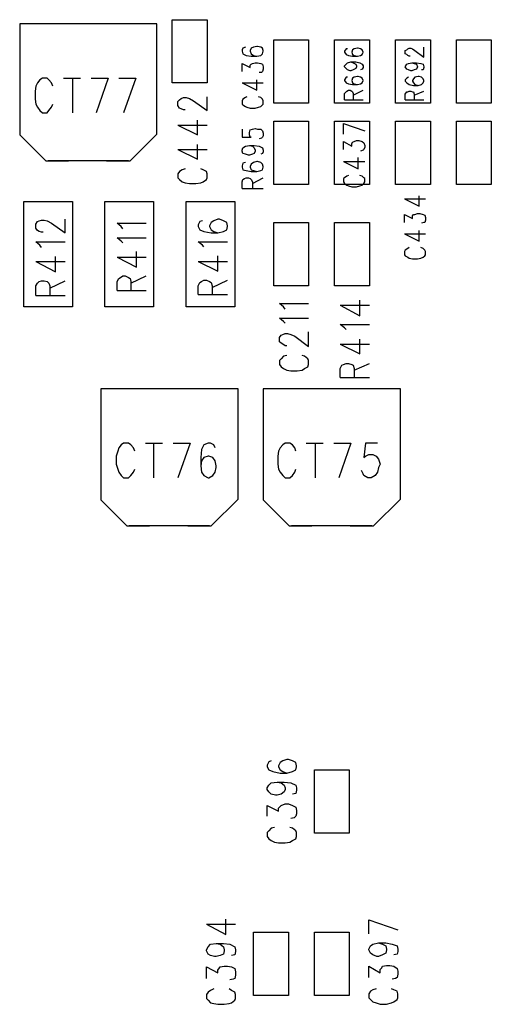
# Model space of a CAD drawing. Extents: x 11.9 to 28.1, y 10.8 to 21.2.
# Tile 31 of 44: x 18.987 to 19.568, y 16.445 to 17.659. Entities that reach past the tile are written whole.
import ezdxf

# ---------------------------------------------------------------- set-up
doc = ezdxf.new("R2010")
doc.units = 0
doc.header["$MEASUREMENT"] = 0
doc.layers.add('LAYNR1', color=2, linetype='Continuous')

msp = doc.modelspace()

# ---------------------------------------------------------------- linework, layer by layer
at = {"layer": 'LAYNR1'}
for points in [[(19.051, 17.654), (18.987, 17.654)], [(18.987, 17.654), (18.987, 17.517)], [(19.156, 17.654), (18.99, 17.654)], [(19.156, 17.654), (19.095, 17.654)], [(19.156, 17.518), (19.156, 17.654)], [(19.175, 17.581), (19.175, 17.659)], [(19.175, 17.659), (19.218, 17.659)], [(19.218, 17.659), (19.218, 17.581)], [(19.3, 17.556), (19.3, 17.634)], [(19.3, 17.634), (19.343, 17.634)], [(19.343, 17.634), (19.343, 17.556)], [(19.375, 17.556), (19.375, 17.634)], [(19.375, 17.634), (19.418, 17.634)], [(19.418, 17.634), (19.418, 17.556)], [(19.45, 17.556), (19.45, 17.634)], [(19.45, 17.634), (19.493, 17.634)], [(19.493, 17.634), (19.493, 17.556)], [(19.525, 17.556), (19.525, 17.634)], [(19.525, 17.634), (19.568, 17.634)], [(19.568, 17.634), (19.568, 17.556)], [(19.262, 17.624), (19.261, 17.622)], [(19.261, 17.622), (19.261, 17.62)], [(19.261, 17.62), (19.262, 17.617)], [(19.265, 17.625), (19.262, 17.624)], [(19.262, 17.617), (19.266, 17.615)], [(19.272, 17.624), (19.271, 17.621)], [(19.271, 17.621), (19.271, 17.62)], [(19.271, 17.62), (19.272, 17.617)], [(19.275, 17.625), (19.272, 17.624)], [(19.272, 17.617), (19.275, 17.615)], [(19.279, 17.626), (19.275, 17.625)], [(19.28, 17.626), (19.279, 17.626)], [(19.284, 17.625), (19.28, 17.626)], [(19.286, 17.624), (19.284, 17.625)], [(19.284, 17.615), (19.286, 17.617)], [(19.287, 17.621), (19.286, 17.624)], [(19.286, 17.617), (19.287, 17.62)], [(19.287, 17.62), (19.287, 17.621)], [(19.387, 17.62), (19.387, 17.619), (19.389, 17.616), (19.392, 17.615), (19.397, 17.614), (19.403, 17.614), (19.407, 17.615), (19.409, 17.616), (19.41, 17.619), (19.41, 17.619), (19.409, 17.622), (19.407, 17.623), (19.404, 17.624), (19.403, 17.624), (19.399, 17.623), (19.397, 17.622), (19.396, 17.619), (19.396, 17.619), (19.397, 17.616), (19.399, 17.615), (19.403, 17.614)], [(19.391, 17.623), (19.389, 17.623), (19.387, 17.62)], [(19.468, 17.614), (19.467, 17.614), (19.465, 17.615), (19.464, 17.616), (19.462, 17.617), (19.462, 17.621), (19.464, 17.622), (19.465, 17.623), (19.467, 17.624), (19.469, 17.624), (19.471, 17.623), (19.474, 17.621), (19.485, 17.613), (19.485, 17.625)], [(19.261, 17.595), (19.261, 17.605)], [(19.261, 17.605), (19.271, 17.6)], [(19.266, 17.615), (19.272, 17.614)], [(19.271, 17.603), (19.272, 17.604)], [(19.271, 17.6), (19.271, 17.603)], [(19.272, 17.614), (19.279, 17.614)], [(19.272, 17.604), (19.274, 17.605)], [(19.274, 17.605), (19.277, 17.606)], [(19.275, 17.615), (19.279, 17.614)], [(19.277, 17.606), (19.28, 17.606)], [(19.279, 17.614), (19.284, 17.615)], [(19.28, 17.606), (19.284, 17.605)], [(19.284, 17.605), (19.286, 17.604)], [(19.286, 17.604), (19.287, 17.601)], [(19.395, 17.607), (19.398, 17.606), (19.401, 17.604), (19.402, 17.602), (19.402, 17.601), (19.401, 17.599), (19.398, 17.597), (19.395, 17.596), (19.394, 17.596), (19.391, 17.597), (19.389, 17.599), (19.387, 17.601), (19.387, 17.602), (19.389, 17.604), (19.391, 17.606), (19.395, 17.607), (19.401, 17.607), (19.406, 17.606), (19.409, 17.604), (19.41, 17.602), (19.41, 17.6), (19.409, 17.598), (19.407, 17.597)], [(19.47, 17.606), (19.473, 17.605), (19.476, 17.604), (19.477, 17.601), (19.477, 17.601), (19.476, 17.598), (19.473, 17.597), (19.47, 17.596), (19.469, 17.596), (19.466, 17.597), (19.464, 17.598), (19.462, 17.601), (19.462, 17.601), (19.464, 17.604), (19.466, 17.605), (19.47, 17.606), (19.476, 17.606), (19.481, 17.605), (19.484, 17.604), (19.485, 17.601), (19.485, 17.6), (19.484, 17.597), (19.482, 17.597)], [(19.285, 17.594), (19.282, 17.594)], [(19.286, 17.595), (19.285, 17.594)], [(19.287, 17.598), (19.286, 17.595)], [(19.287, 17.601), (19.287, 17.598)], [(19.028, 17.577), (19.026, 17.581), (19.023, 17.585), (19.021, 17.587), (19.015, 17.587), (19.012, 17.585), (19.009, 17.581), (19.007, 17.577), (19.006, 17.571), (19.006, 17.561), (19.007, 17.555), (19.009, 17.551), (19.012, 17.547), (19.015, 17.544), (19.021, 17.544), (19.023, 17.547), (19.026, 17.551), (19.028, 17.555)], [(19.041, 17.587), (19.062, 17.587)], [(19.052, 17.587), (19.052, 17.544)], [(19.075, 17.587), (19.096, 17.587)], [(19.096, 17.587), (19.081, 17.544)], [(19.109, 17.587), (19.13, 17.587)], [(19.13, 17.587), (19.115, 17.544)], [(19.218, 17.581), (19.175, 17.581)], [(19.261, 17.581), (19.279, 17.572)], [(19.261, 17.581), (19.287, 17.581)], [(19.279, 17.572), (19.279, 17.585)], [(19.387, 17.585), (19.387, 17.584), (19.389, 17.581), (19.392, 17.58), (19.397, 17.579), (19.403, 17.579), (19.407, 17.58), (19.409, 17.581), (19.41, 17.584), (19.41, 17.584), (19.409, 17.587), (19.407, 17.588), (19.404, 17.589), (19.403, 17.589), (19.399, 17.588), (19.397, 17.587), (19.396, 17.584), (19.396, 17.584), (19.397, 17.581), (19.399, 17.58), (19.403, 17.579)], [(19.391, 17.588), (19.389, 17.588), (19.387, 17.585)], [(19.466, 17.588), (19.464, 17.587), (19.462, 17.585), (19.462, 17.583), (19.464, 17.581), (19.467, 17.579), (19.472, 17.578), (19.478, 17.578), (19.482, 17.579), (19.484, 17.581), (19.485, 17.583), (19.485, 17.584), (19.484, 17.586), (19.482, 17.588), (19.479, 17.589), (19.478, 17.589), (19.474, 17.588), (19.472, 17.586), (19.471, 17.584), (19.471, 17.583), (19.472, 17.581), (19.474, 17.579), (19.478, 17.578)], [(19.387, 17.568), (19.389, 17.57), (19.39, 17.571), (19.392, 17.572), (19.394, 17.572), (19.396, 17.571), (19.397, 17.57), (19.398, 17.568)], [(19.387, 17.56), (19.387, 17.568)], [(19.398, 17.566), (19.41, 17.572)], [(19.398, 17.568), (19.398, 17.56)], [(19.462, 17.56), (19.462, 17.567), (19.464, 17.57), (19.465, 17.57), (19.467, 17.571), (19.469, 17.571), (19.471, 17.57), (19.472, 17.57), (19.473, 17.567), (19.473, 17.56)], [(19.473, 17.566), (19.485, 17.571)], [(19.182, 17.558), (19.184, 17.56)], [(19.182, 17.553), (19.182, 17.558)], [(19.184, 17.56), (19.186, 17.562)], [(19.186, 17.562), (19.189, 17.563)], [(19.189, 17.563), (19.192, 17.563)], [(19.192, 17.563), (19.196, 17.562)], [(19.196, 17.562), (19.201, 17.559)], [(19.201, 17.559), (19.218, 17.547)], [(19.218, 17.547), (19.218, 17.564)], [(19.262, 17.561), (19.261, 17.559)], [(19.261, 17.559), (19.261, 17.555)], [(19.261, 17.555), (19.262, 17.554)], [(19.265, 17.563), (19.262, 17.561)], [(19.267, 17.564), (19.265, 17.563)], [(19.284, 17.563), (19.281, 17.564)], [(19.286, 17.561), (19.284, 17.563)], [(19.287, 17.559), (19.286, 17.561)], [(19.286, 17.554), (19.287, 17.555)], [(19.287, 17.555), (19.287, 17.559)], [(19.343, 17.556), (19.3, 17.556)], [(19.418, 17.556), (19.375, 17.556)], [(19.387, 17.56), (19.41, 17.56)], [(19.493, 17.556), (19.45, 17.556)], [(19.462, 17.56), (19.485, 17.56)], [(19.568, 17.556), (19.525, 17.556)], [(19.184, 17.55), (19.182, 17.553)], [(19.186, 17.549), (19.184, 17.55)], [(19.189, 17.548), (19.186, 17.549)], [(19.191, 17.548), (19.189, 17.548)], [(19.262, 17.554), (19.265, 17.552)], [(19.265, 17.552), (19.267, 17.551)], [(19.267, 17.551), (19.271, 17.55)], [(19.271, 17.55), (19.277, 17.55)], [(19.277, 17.55), (19.281, 17.551)], [(19.281, 17.551), (19.284, 17.552)], [(19.284, 17.552), (19.286, 17.554)], [(19.206, 17.517), (19.206, 17.535)], [(19.3, 17.456), (19.3, 17.534)], [(19.3, 17.534), (19.343, 17.534)], [(19.343, 17.534), (19.343, 17.456)], [(19.375, 17.456), (19.375, 17.534)], [(19.375, 17.534), (19.418, 17.534)], [(19.386, 17.531), (19.412, 17.522)], [(19.386, 17.518), (19.386, 17.531)], [(19.418, 17.534), (19.418, 17.456)], [(19.45, 17.456), (19.45, 17.534)], [(19.45, 17.534), (19.493, 17.534)], [(19.493, 17.534), (19.493, 17.456)], [(19.525, 17.456), (19.525, 17.534)], [(19.525, 17.534), (19.568, 17.534)], [(19.568, 17.534), (19.568, 17.456)], [(19.182, 17.529), (19.206, 17.517)], [(19.182, 17.529), (19.218, 17.529)], [(19.261, 17.524), (19.261, 17.514)], [(19.27, 17.52), (19.271, 17.523)], [(19.27, 17.517), (19.27, 17.52)], [(19.271, 17.523), (19.274, 17.524)], [(19.274, 17.524), (19.277, 17.525)], [(19.277, 17.525), (19.28, 17.524)], [(19.28, 17.524), (19.284, 17.524)], [(19.284, 17.524), (19.286, 17.522)], [(19.286, 17.522), (19.287, 17.519)], [(19.287, 17.519), (19.287, 17.516)], [(18.987, 17.517), (19.019, 17.485)], [(19.123, 17.485), (19.156, 17.518)], [(19.261, 17.514), (19.272, 17.514)], [(19.271, 17.514), (19.27, 17.517)], [(19.272, 17.514), (19.271, 17.514)], [(19.285, 17.513), (19.282, 17.512)], [(19.286, 17.514), (19.285, 17.513)], [(19.287, 17.516), (19.286, 17.514)], [(19.386, 17.499), (19.386, 17.509)], [(19.386, 17.509), (19.396, 17.503)], [(19.396, 17.506), (19.397, 17.508)], [(19.396, 17.503), (19.396, 17.506)], [(19.397, 17.508), (19.399, 17.509)], [(19.399, 17.509), (19.402, 17.51)], [(19.402, 17.51), (19.405, 17.51)], [(19.405, 17.51), (19.409, 17.509)], [(19.409, 17.509), (19.411, 17.507)], [(19.411, 17.507), (19.412, 17.504)], [(19.182, 17.499), (19.206, 17.487)], [(19.182, 17.499), (19.218, 17.499)], [(19.206, 17.487), (19.206, 17.505)], [(19.261, 17.498), (19.262, 17.501)], [(19.261, 17.497), (19.261, 17.498)], [(19.262, 17.494), (19.261, 17.497)], [(19.262, 17.501), (19.265, 17.503)], [(19.265, 17.493), (19.262, 17.494)], [(19.265, 17.503), (19.27, 17.504)], [(19.27, 17.504), (19.274, 17.503)], [(19.27, 17.504), (19.276, 17.504)], [(19.274, 17.503), (19.276, 17.501)], [(19.276, 17.494), (19.274, 17.493)], [(19.276, 17.504), (19.282, 17.503)], [(19.276, 17.501), (19.277, 17.498)], [(19.277, 17.497), (19.276, 17.494)], [(19.277, 17.498), (19.277, 17.497)], [(19.282, 17.503), (19.286, 17.501)], [(19.286, 17.494), (19.284, 17.493)], [(19.286, 17.501), (19.287, 17.498)], [(19.287, 17.496), (19.286, 17.494)], [(19.287, 17.498), (19.287, 17.496)], [(19.41, 17.498), (19.407, 17.497)], [(19.411, 17.499), (19.41, 17.498)], [(19.412, 17.502), (19.411, 17.499)], [(19.412, 17.504), (19.412, 17.502)], [(19.019, 17.485), (19.047, 17.485)], [(19.121, 17.485), (19.022, 17.485)], [(19.094, 17.485), (19.123, 17.485)], [(19.262, 17.482), (19.261, 17.479)], [(19.265, 17.483), (19.262, 17.482)], [(19.269, 17.492), (19.265, 17.493)], [(19.27, 17.492), (19.269, 17.492)], [(19.274, 17.493), (19.27, 17.492)], [(19.275, 17.483), (19.272, 17.481)], [(19.279, 17.484), (19.275, 17.483)], [(19.28, 17.484), (19.279, 17.484)], [(19.284, 17.483), (19.28, 17.484)], [(19.286, 17.481), (19.284, 17.483)], [(19.386, 17.484), (19.404, 17.475)], [(19.386, 17.484), (19.412, 17.484)], [(19.404, 17.475), (19.404, 17.489)], [(19.184, 17.472), (19.182, 17.469)], [(19.187, 17.474), (19.184, 17.472)], [(19.191, 17.475), (19.187, 17.474)], [(19.213, 17.474), (19.21, 17.475)], [(19.217, 17.472), (19.213, 17.474)], [(19.218, 17.469), (19.217, 17.472)], [(19.261, 17.479), (19.261, 17.477)], [(19.261, 17.477), (19.262, 17.474)], [(19.262, 17.474), (19.266, 17.473)], [(19.266, 17.473), (19.272, 17.472)], [(19.272, 17.481), (19.271, 17.478)], [(19.271, 17.478), (19.271, 17.477)], [(19.271, 17.477), (19.272, 17.474)], [(19.272, 17.474), (19.275, 17.473)], [(19.272, 17.472), (19.279, 17.472)], [(19.275, 17.473), (19.279, 17.472)], [(19.279, 17.472), (19.284, 17.473)], [(19.284, 17.473), (19.286, 17.474)], [(19.287, 17.478), (19.286, 17.481)], [(19.286, 17.474), (19.287, 17.477)], [(19.287, 17.477), (19.287, 17.478)], [(19.182, 17.469), (19.182, 17.464)], [(19.182, 17.464), (19.184, 17.462)], [(19.184, 17.462), (19.187, 17.459)], [(19.187, 17.459), (19.191, 17.458)], [(19.191, 17.458), (19.196, 17.457)], [(19.204, 17.457), (19.21, 17.458)], [(19.21, 17.458), (19.213, 17.459)], [(19.213, 17.459), (19.217, 17.462)], [(19.217, 17.462), (19.218, 17.464)], [(19.218, 17.464), (19.218, 17.469)], [(19.261, 17.459), (19.262, 17.462)], [(19.261, 17.451), (19.261, 17.459)], [(19.262, 17.462), (19.264, 17.463)], [(19.264, 17.463), (19.266, 17.464)], [(19.266, 17.464), (19.269, 17.464)], [(19.269, 17.464), (19.271, 17.463)], [(19.271, 17.463), (19.272, 17.462)], [(19.272, 17.462), (19.274, 17.459)], [(19.274, 17.457), (19.287, 17.464)], [(19.274, 17.459), (19.274, 17.451)], [(19.387, 17.464), (19.386, 17.463)], [(19.386, 17.463), (19.386, 17.459)], [(19.386, 17.459), (19.387, 17.457)], [(19.39, 17.466), (19.387, 17.464)], [(19.392, 17.467), (19.39, 17.466)], [(19.409, 17.466), (19.406, 17.467)], [(19.411, 17.464), (19.409, 17.466)], [(19.412, 17.463), (19.411, 17.464)], [(19.411, 17.457), (19.412, 17.459)], [(19.412, 17.459), (19.412, 17.463)], [(19.196, 17.457), (19.204, 17.457)], [(19.261, 17.451), (19.287, 17.451)], [(19.343, 17.456), (19.3, 17.456)], [(19.418, 17.456), (19.375, 17.456)], [(19.387, 17.457), (19.39, 17.455)], [(19.39, 17.455), (19.392, 17.454)], [(19.392, 17.454), (19.396, 17.453)], [(19.396, 17.453), (19.402, 17.453)], [(19.402, 17.453), (19.406, 17.454)], [(19.406, 17.454), (19.409, 17.455)], [(19.409, 17.455), (19.411, 17.457)], [(19.493, 17.456), (19.45, 17.456)], [(19.568, 17.456), (19.525, 17.456)], [(18.992, 17.305), (18.992, 17.435)], [(18.992, 17.435), (19.052, 17.435)], [(19.052, 17.435), (19.052, 17.305)], [(19.092, 17.305), (19.092, 17.435)], [(19.092, 17.435), (19.152, 17.435)], [(19.152, 17.435), (19.152, 17.305)], [(19.192, 17.305), (19.192, 17.435)], [(19.192, 17.435), (19.252, 17.435)], [(19.252, 17.435), (19.252, 17.305)], [(19.461, 17.438), (19.479, 17.429)], [(19.461, 17.438), (19.487, 17.438)], [(19.479, 17.429), (19.479, 17.442)], [(19.016, 17.397), (19.014, 17.397), (19.011, 17.398), (19.009, 17.399), (19.007, 17.402), (19.007, 17.407), (19.009, 17.41), (19.011, 17.411), (19.014, 17.412), (19.017, 17.412), (19.021, 17.411), (19.026, 17.408), (19.043, 17.396), (19.043, 17.413)], [(19.209, 17.41), (19.207, 17.406)], [(19.212, 17.411), (19.209, 17.41)], [(19.223, 17.409), (19.221, 17.405)], [(19.226, 17.411), (19.223, 17.409)], [(19.231, 17.413), (19.226, 17.411)], [(19.233, 17.413), (19.231, 17.413)], [(19.238, 17.411), (19.233, 17.413)], [(19.242, 17.409), (19.238, 17.411)], [(19.243, 17.405), (19.242, 17.409)], [(19.3, 17.331), (19.3, 17.409)], [(19.3, 17.409), (19.343, 17.409)], [(19.343, 17.409), (19.343, 17.331)], [(19.375, 17.331), (19.375, 17.409)], [(19.375, 17.409), (19.418, 17.409)], [(19.418, 17.409), (19.418, 17.331)], [(19.461, 17.409), (19.461, 17.419)], [(19.461, 17.419), (19.471, 17.414)], [(19.471, 17.417), (19.472, 17.419)], [(19.471, 17.414), (19.471, 17.417)], [(19.472, 17.419), (19.474, 17.419)], [(19.474, 17.419), (19.477, 17.42)], [(19.477, 17.42), (19.48, 17.42)], [(19.48, 17.42), (19.484, 17.419)], [(19.485, 17.409), (19.482, 17.408)], [(19.484, 17.419), (19.486, 17.418)], [(19.486, 17.409), (19.485, 17.409)], [(19.486, 17.418), (19.487, 17.415)], [(19.487, 17.412), (19.486, 17.409)], [(19.487, 17.415), (19.487, 17.412)], [(19.112, 17.404), (19.107, 17.408)], [(19.107, 17.408), (19.143, 17.408)], [(19.114, 17.401), (19.112, 17.404)], [(19.207, 17.406), (19.207, 17.404)], [(19.207, 17.404), (19.209, 17.4)], [(19.209, 17.4), (19.214, 17.398)], [(19.214, 17.398), (19.223, 17.396)], [(19.221, 17.405), (19.221, 17.404)], [(19.221, 17.404), (19.223, 17.4)], [(19.223, 17.4), (19.226, 17.398)], [(19.226, 17.398), (19.231, 17.396)], [(19.231, 17.396), (19.238, 17.398)], [(19.238, 17.398), (19.242, 17.4)], [(19.242, 17.4), (19.243, 17.404)], [(19.243, 17.404), (19.243, 17.405)], [(19.479, 17.386), (19.479, 17.399)], [(19.014, 17.378), (19.012, 17.381), (19.007, 17.385), (19.043, 17.385)], [(19.112, 17.386), (19.107, 17.39)], [(19.107, 17.39), (19.143, 17.39)], [(19.114, 17.384), (19.112, 17.386)], [(19.212, 17.381), (19.207, 17.385)], [(19.207, 17.385), (19.243, 17.385)], [(19.223, 17.396), (19.231, 17.396)], [(19.461, 17.395), (19.479, 17.386)], [(19.461, 17.395), (19.487, 17.395)], [(19.131, 17.354), (19.131, 17.373)], [(19.214, 17.379), (19.212, 17.381)], [(19.462, 17.375), (19.461, 17.373)], [(19.461, 17.373), (19.461, 17.369)], [(19.465, 17.377), (19.462, 17.375)], [(19.467, 17.378), (19.465, 17.377)], [(19.484, 17.377), (19.481, 17.378)], [(19.486, 17.375), (19.484, 17.377)], [(19.487, 17.373), (19.486, 17.375)], [(19.487, 17.369), (19.487, 17.373)], [(19.007, 17.361), (19.031, 17.348), (19.031, 17.367)], [(19.007, 17.361), (19.043, 17.361)], [(19.107, 17.366), (19.131, 17.354)], [(19.107, 17.366), (19.143, 17.366)], [(19.207, 17.361), (19.231, 17.349)], [(19.207, 17.361), (19.243, 17.361)], [(19.231, 17.349), (19.231, 17.368)], [(19.461, 17.369), (19.462, 17.368)], [(19.462, 17.368), (19.465, 17.366)], [(19.465, 17.366), (19.467, 17.365)], [(19.467, 17.365), (19.471, 17.364)], [(19.471, 17.364), (19.477, 17.364)], [(19.477, 17.364), (19.481, 17.365)], [(19.481, 17.365), (19.484, 17.366)], [(19.484, 17.366), (19.486, 17.368)], [(19.486, 17.368), (19.487, 17.369)], [(19.007, 17.319), (19.007, 17.331), (19.009, 17.334), (19.011, 17.336), (19.014, 17.337), (19.017, 17.337), (19.021, 17.336), (19.023, 17.334), (19.024, 17.331), (19.024, 17.319)], [(19.024, 17.328), (19.043, 17.337)], [(19.107, 17.336), (19.109, 17.34)], [(19.107, 17.325), (19.107, 17.336)], [(19.109, 17.34), (19.111, 17.341)], [(19.111, 17.341), (19.114, 17.343)], [(19.114, 17.343), (19.117, 17.343)], [(19.117, 17.343), (19.121, 17.341)], [(19.121, 17.341), (19.123, 17.34)], [(19.123, 17.34), (19.124, 17.336)], [(19.124, 17.334), (19.143, 17.343)], [(19.124, 17.336), (19.124, 17.325)], [(19.209, 17.335), (19.211, 17.336)], [(19.211, 17.336), (19.214, 17.338)], [(19.214, 17.338), (19.217, 17.338)], [(19.217, 17.338), (19.221, 17.336)], [(19.221, 17.336), (19.223, 17.335)], [(19.224, 17.329), (19.243, 17.338)], [(19.107, 17.325), (19.143, 17.325)], [(19.207, 17.331), (19.209, 17.335)], [(19.207, 17.32), (19.207, 17.331)], [(19.223, 17.335), (19.224, 17.331)], [(19.224, 17.331), (19.224, 17.32)], [(19.343, 17.331), (19.3, 17.331)], [(19.418, 17.331), (19.375, 17.331)], [(19.007, 17.319), (19.043, 17.319)], [(19.207, 17.32), (19.243, 17.32)], [(19.406, 17.294), (19.406, 17.313)], [(19.052, 17.305), (18.992, 17.305)], [(19.152, 17.305), (19.092, 17.305)], [(19.252, 17.305), (19.192, 17.305)], [(19.312, 17.305), (19.307, 17.309)], [(19.307, 17.309), (19.343, 17.309)], [(19.314, 17.302), (19.312, 17.305)], [(19.382, 17.307), (19.406, 17.294)], [(19.382, 17.307), (19.418, 17.307)], [(19.312, 17.287), (19.307, 17.291)], [(19.307, 17.291), (19.343, 17.291)], [(19.314, 17.285), (19.312, 17.287)], [(19.387, 17.279), (19.382, 17.283)], [(19.382, 17.283), (19.418, 17.283)], [(19.389, 17.277), (19.387, 17.279)], [(19.307, 17.267), (19.309, 17.27)], [(19.307, 17.262), (19.307, 17.267)], [(19.309, 17.27), (19.311, 17.271)], [(19.311, 17.271), (19.314, 17.272)], [(19.314, 17.272), (19.317, 17.272)], [(19.317, 17.272), (19.321, 17.271)], [(19.321, 17.271), (19.326, 17.269)], [(19.326, 17.269), (19.343, 17.256)], [(19.343, 17.256), (19.343, 17.274)], [(19.406, 17.247), (19.406, 17.265)], [(19.309, 17.26), (19.307, 17.262)], [(19.311, 17.259), (19.309, 17.26)], [(19.314, 17.257), (19.311, 17.259)], [(19.316, 17.257), (19.314, 17.257)], [(19.382, 17.259), (19.406, 17.247)], [(19.382, 17.259), (19.418, 17.259)], [(19.309, 17.241), (19.307, 17.239)], [(19.307, 17.239), (19.307, 17.234)], [(19.312, 17.244), (19.309, 17.241)], [(19.316, 17.245), (19.312, 17.244)], [(19.338, 17.244), (19.335, 17.245)], [(19.342, 17.241), (19.338, 17.244)], [(19.343, 17.239), (19.342, 17.241)], [(19.343, 17.234), (19.343, 17.239)], [(19.307, 17.234), (19.309, 17.231)], [(19.309, 17.231), (19.312, 17.229)], [(19.312, 17.229), (19.316, 17.227)], [(19.316, 17.227), (19.321, 17.226)], [(19.329, 17.226), (19.335, 17.227)], [(19.335, 17.227), (19.338, 17.229)], [(19.338, 17.229), (19.342, 17.231)], [(19.342, 17.231), (19.343, 17.234)], [(19.382, 17.229), (19.384, 17.233)], [(19.382, 17.218), (19.382, 17.229)], [(19.384, 17.233), (19.386, 17.234)], [(19.386, 17.234), (19.389, 17.235)], [(19.389, 17.235), (19.392, 17.235)], [(19.392, 17.235), (19.396, 17.234)], [(19.396, 17.234), (19.398, 17.233)], [(19.398, 17.233), (19.399, 17.229)], [(19.399, 17.227), (19.418, 17.235)], [(19.399, 17.229), (19.399, 17.218)], [(19.321, 17.226), (19.329, 17.226)], [(19.382, 17.218), (19.418, 17.218)], [(19.151, 17.204), (19.087, 17.204)], [(19.087, 17.204), (19.087, 17.067)], [(19.256, 17.204), (19.09, 17.204)], [(19.256, 17.204), (19.195, 17.204)], [(19.256, 17.068), (19.256, 17.204)], [(19.351, 17.204), (19.287, 17.204)], [(19.287, 17.204), (19.287, 17.067)], [(19.456, 17.204), (19.29, 17.204)], [(19.456, 17.204), (19.395, 17.204)], [(19.456, 17.068), (19.456, 17.204)], [(19.129, 17.127), (19.127, 17.131), (19.124, 17.135), (19.121, 17.137), (19.115, 17.137), (19.112, 17.135), (19.109, 17.131), (19.108, 17.127), (19.106, 17.121), (19.106, 17.111), (19.108, 17.105), (19.109, 17.101), (19.112, 17.097), (19.115, 17.094), (19.121, 17.094), (19.124, 17.097), (19.127, 17.101), (19.129, 17.105)], [(19.142, 17.137), (19.163, 17.137)], [(19.152, 17.137), (19.152, 17.094)], [(19.176, 17.137), (19.197, 17.137)], [(19.197, 17.137), (19.182, 17.094)], [(19.228, 17.131), (19.226, 17.135), (19.222, 17.137), (19.219, 17.137), (19.214, 17.135), (19.211, 17.129)], [(19.314, 17.137), (19.311, 17.135), (19.308, 17.131), (19.306, 17.127), (19.305, 17.121), (19.305, 17.111), (19.306, 17.105), (19.308, 17.101), (19.311, 17.097), (19.314, 17.094)], [(19.327, 17.127), (19.326, 17.131), (19.323, 17.135), (19.32, 17.137), (19.314, 17.137)], [(19.34, 17.137), (19.361, 17.137)], [(19.351, 17.137), (19.351, 17.094)], [(19.374, 17.137), (19.395, 17.137)], [(19.395, 17.137), (19.38, 17.094)], [(19.428, 17.137), (19.413, 17.137), (19.411, 17.119)], [(19.211, 17.129), (19.21, 17.119), (19.21, 17.109), (19.211, 17.101)], [(19.228, 17.115), (19.225, 17.119), (19.22, 17.121), (19.219, 17.121), (19.214, 17.119), (19.211, 17.115)], [(19.411, 17.119), (19.413, 17.121), (19.417, 17.123), (19.422, 17.123), (19.426, 17.121), (19.429, 17.117), (19.431, 17.111), (19.429, 17.107), (19.428, 17.101)], [(19.211, 17.115), (19.21, 17.109)], [(19.228, 17.101), (19.229, 17.107), (19.229, 17.109), (19.228, 17.115)], [(19.211, 17.101), (19.214, 17.097), (19.219, 17.094), (19.22, 17.094), (19.225, 17.097), (19.228, 17.101)], [(19.314, 17.094), (19.32, 17.094), (19.323, 17.097), (19.326, 17.101), (19.327, 17.105)], [(19.411, 17.097), (19.41, 17.099), (19.408, 17.103)], [(19.428, 17.101), (19.425, 17.097), (19.42, 17.094), (19.416, 17.094), (19.411, 17.097)], [(19.087, 17.067), (19.119, 17.035)], [(19.223, 17.035), (19.256, 17.068)], [(19.287, 17.067), (19.319, 17.035)], [(19.423, 17.035), (19.456, 17.068)], [(19.119, 17.035), (19.147, 17.035)], [(19.221, 17.035), (19.122, 17.035)], [(19.194, 17.035), (19.223, 17.035)], [(19.319, 17.035), (19.347, 17.035)], [(19.421, 17.035), (19.322, 17.035)], [(19.394, 17.035), (19.423, 17.035)], [(19.294, 16.744), (19.292, 16.74)], [(19.297, 16.745), (19.294, 16.744)], [(19.308, 16.743), (19.306, 16.739)], [(19.311, 16.745), (19.308, 16.743)], [(19.316, 16.747), (19.311, 16.745)], [(19.318, 16.747), (19.316, 16.747)], [(19.323, 16.745), (19.318, 16.747)], [(19.327, 16.743), (19.323, 16.745)], [(19.328, 16.739), (19.327, 16.743)], [(19.292, 16.74), (19.292, 16.738)], [(19.292, 16.738), (19.294, 16.734)], [(19.294, 16.734), (19.299, 16.732)], [(19.299, 16.732), (19.308, 16.73)], [(19.306, 16.739), (19.306, 16.738)], [(19.306, 16.738), (19.308, 16.734)], [(19.308, 16.734), (19.311, 16.732)], [(19.308, 16.73), (19.316, 16.73)], [(19.311, 16.732), (19.316, 16.73)], [(19.316, 16.73), (19.323, 16.732)], [(19.323, 16.732), (19.327, 16.734)], [(19.327, 16.734), (19.328, 16.738)], [(19.328, 16.738), (19.328, 16.739)], [(19.35, 16.656), (19.35, 16.734)], [(19.35, 16.734), (19.393, 16.734)], [(19.393, 16.734), (19.393, 16.656)], [(19.294, 16.715), (19.297, 16.718)], [(19.297, 16.718), (19.304, 16.719)], [(19.304, 16.719), (19.309, 16.718)], [(19.304, 16.719), (19.313, 16.719)], [(19.309, 16.718), (19.313, 16.715)], [(19.313, 16.719), (19.321, 16.718)], [(19.321, 16.718), (19.327, 16.715)], [(19.292, 16.712), (19.294, 16.715)], [(19.292, 16.71), (19.292, 16.712)], [(19.294, 16.707), (19.292, 16.71)], [(19.297, 16.704), (19.294, 16.707)], [(19.313, 16.707), (19.309, 16.704)], [(19.313, 16.715), (19.314, 16.712)], [(19.314, 16.71), (19.313, 16.707)], [(19.314, 16.712), (19.314, 16.71)], [(19.327, 16.705), (19.323, 16.704)], [(19.327, 16.715), (19.328, 16.712)], [(19.328, 16.709), (19.327, 16.705)], [(19.328, 16.712), (19.328, 16.709)], [(19.302, 16.703), (19.297, 16.704)], [(19.304, 16.703), (19.302, 16.703)], [(19.309, 16.704), (19.304, 16.703)], [(19.292, 16.677), (19.292, 16.69)], [(19.292, 16.69), (19.306, 16.683)], [(19.306, 16.687), (19.308, 16.689)], [(19.306, 16.683), (19.306, 16.687)], [(19.308, 16.689), (19.309, 16.69)], [(19.309, 16.69), (19.314, 16.692)], [(19.314, 16.692), (19.318, 16.692)], [(19.318, 16.692), (19.323, 16.69)], [(19.323, 16.69), (19.327, 16.688)], [(19.327, 16.688), (19.328, 16.684)], [(19.328, 16.684), (19.328, 16.68)], [(19.325, 16.675), (19.321, 16.674)], [(19.327, 16.677), (19.325, 16.675)], [(19.328, 16.68), (19.327, 16.677)], [(19.294, 16.659), (19.292, 16.657)], [(19.292, 16.657), (19.292, 16.652)], [(19.297, 16.662), (19.294, 16.659)], [(19.301, 16.663), (19.297, 16.662)], [(19.323, 16.662), (19.32, 16.663)], [(19.327, 16.659), (19.323, 16.662)], [(19.328, 16.657), (19.327, 16.659)], [(19.328, 16.652), (19.328, 16.657)], [(19.292, 16.652), (19.294, 16.649)], [(19.294, 16.649), (19.297, 16.647)], [(19.297, 16.647), (19.301, 16.645)], [(19.301, 16.645), (19.306, 16.644)], [(19.306, 16.644), (19.314, 16.644)], [(19.314, 16.644), (19.32, 16.645)], [(19.32, 16.645), (19.323, 16.647)], [(19.323, 16.647), (19.327, 16.649)], [(19.327, 16.649), (19.328, 16.652)], [(19.393, 16.656), (19.35, 16.656)], [(19.241, 16.531), (19.241, 16.55)], [(19.417, 16.549), (19.453, 16.537)], [(19.417, 16.532), (19.417, 16.549)], [(19.217, 16.544), (19.241, 16.531)], [(19.217, 16.544), (19.253, 16.544)], [(19.275, 16.456), (19.275, 16.534)], [(19.275, 16.534), (19.318, 16.534)], [(19.318, 16.534), (19.318, 16.456)], [(19.35, 16.456), (19.35, 16.534)], [(19.35, 16.534), (19.393, 16.534)], [(19.393, 16.534), (19.393, 16.456)], [(19.217, 16.512), (19.219, 16.516)], [(19.217, 16.511), (19.217, 16.512)], [(19.219, 16.507), (19.217, 16.511)], [(19.219, 16.516), (19.222, 16.519)], [(19.222, 16.519), (19.229, 16.52)], [(19.229, 16.52), (19.234, 16.519)], [(19.229, 16.52), (19.238, 16.52)], [(19.234, 16.519), (19.238, 16.516)], [(19.238, 16.52), (19.246, 16.519)], [(19.238, 16.516), (19.239, 16.512)], [(19.239, 16.511), (19.238, 16.507)], [(19.239, 16.512), (19.239, 16.511)], [(19.246, 16.519), (19.252, 16.516)], [(19.252, 16.516), (19.253, 16.512)], [(19.253, 16.512), (19.253, 16.51)], [(19.429, 16.521), (19.434, 16.519), (19.438, 16.517), (19.439, 16.513), (19.439, 16.512), (19.438, 16.508), (19.434, 16.506), (19.429, 16.504), (19.427, 16.504), (19.422, 16.506), (19.419, 16.508), (19.417, 16.512), (19.417, 16.513), (19.419, 16.517), (19.422, 16.519), (19.429, 16.521), (19.438, 16.521), (19.446, 16.519), (19.452, 16.517), (19.453, 16.513), (19.453, 16.51), (19.452, 16.507), (19.448, 16.506)], [(19.222, 16.505), (19.219, 16.507)], [(19.227, 16.504), (19.222, 16.505)], [(19.229, 16.504), (19.227, 16.504)], [(19.234, 16.505), (19.229, 16.504)], [(19.238, 16.507), (19.234, 16.505)], [(19.252, 16.506), (19.248, 16.505)], [(19.253, 16.51), (19.252, 16.506)], [(19.217, 16.477), (19.217, 16.491)], [(19.217, 16.491), (19.231, 16.484)], [(19.231, 16.487), (19.233, 16.49)], [(19.231, 16.484), (19.231, 16.487)], [(19.233, 16.49), (19.234, 16.491)], [(19.234, 16.491), (19.239, 16.492)], [(19.239, 16.492), (19.243, 16.492)], [(19.243, 16.492), (19.248, 16.491)], [(19.248, 16.491), (19.252, 16.489)], [(19.252, 16.489), (19.253, 16.485)], [(19.417, 16.478), (19.417, 16.492), (19.431, 16.484), (19.431, 16.488), (19.433, 16.49), (19.434, 16.492), (19.439, 16.493), (19.443, 16.493), (19.448, 16.492), (19.452, 16.489), (19.453, 16.486), (19.453, 16.482), (19.452, 16.478), (19.45, 16.477), (19.446, 16.476)], [(19.25, 16.476), (19.246, 16.475)], [(19.252, 16.477), (19.25, 16.476)], [(19.253, 16.481), (19.252, 16.477)], [(19.253, 16.485), (19.253, 16.481)], [(19.222, 16.462), (19.219, 16.46)], [(19.226, 16.464), (19.222, 16.462)], [(19.248, 16.462), (19.245, 16.464)], [(19.252, 16.46), (19.248, 16.462)], [(19.426, 16.464), (19.422, 16.463), (19.419, 16.461), (19.417, 16.458), (19.417, 16.453), (19.419, 16.451), (19.422, 16.448), (19.426, 16.447), (19.431, 16.445), (19.439, 16.445), (19.445, 16.447), (19.448, 16.448), (19.452, 16.451), (19.453, 16.453), (19.453, 16.458), (19.452, 16.461), (19.448, 16.463), (19.445, 16.464)], [(19.219, 16.46), (19.217, 16.457)], [(19.217, 16.457), (19.217, 16.452)], [(19.217, 16.452), (19.219, 16.45)], [(19.219, 16.45), (19.222, 16.447)], [(19.248, 16.447), (19.252, 16.45)], [(19.253, 16.457), (19.252, 16.46)], [(19.252, 16.45), (19.253, 16.452)], [(19.253, 16.452), (19.253, 16.457)], [(19.318, 16.456), (19.275, 16.456)], [(19.393, 16.456), (19.35, 16.456)], [(19.222, 16.447), (19.226, 16.446)], [(19.226, 16.446), (19.231, 16.445)], [(19.231, 16.445), (19.239, 16.445)], [(19.239, 16.445), (19.245, 16.446)], [(19.245, 16.446), (19.248, 16.447)]]:
    msp.add_lwpolyline(points, dxfattribs=at)

doc.saveas('drawing.dxf')
